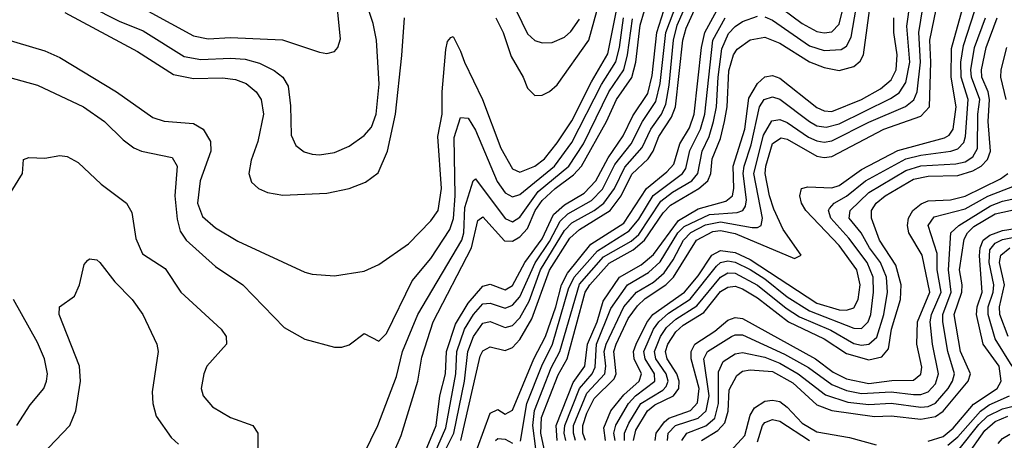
# Model space of a CAD drawing. Header units: inches. Extents: x 1308407 to 1441228, y 959628 to 1036311.
# Tile 61 of 256: x 1353022 to 1355675, y 975190 to 976325. Entities that reach past the tile are written whole.
import ezdxf

# ---------------------------------------------------------------- set-up
doc = ezdxf.new("R2010")
doc.units = ezdxf.units.IN
doc.header["$MEASUREMENT"] = 0
doc.layers.add('B3957', color=7, linetype='Continuous')

msp = doc.modelspace()

# ---------------------------------------------------------------- linework, layer by layer
at = {"layer": 'B3957', "color": 5}
for points, elevation in [([(1354305.1, 976330), (1354324.8, 976290), (1354345.9, 976225.9), (1354378.4, 976170), (1354390, 976140.2), (1354410, 976120.6), (1354430, 976120.9), (1354450, 976130.8), (1354470, 976149), (1354555.6, 976270), (1354644, 976590)], 3420), ([(1354030, 975157.5), (1354050, 975203.5), (1354094.9, 975350), (1354105.4, 975414.6), (1354136.3, 975510), (1354239.8, 975710), (1354256.6, 975783.4), (1354270, 975793.3), (1354328.5, 975728.5), (1354350, 975727.3), (1354370, 975739.1), (1354390, 975761.7), (1354411.4, 975810), (1354430, 975836.9), (1354465.2, 975870), (1354513.9, 975906.1), (1354535.7, 975930), (1354603.5, 976050), (1354630.3, 976109.7), (1354671.2, 976168.8), (1354682.1, 976210), (1354694.2, 976310), (1354728.6, 976430)], 3320), ([(1354093.3, 975046.7), (1354170, 975223.7), (1354196.8, 975370), (1354200, 975430), (1354220.9, 975490), (1354245, 975530), (1354270, 975558.4), (1354290, 975560.3), (1354330, 975547), (1354350, 975554.5), (1354370, 975577.6), (1354410.6, 975669.4), (1354450, 975726.5), (1354478.1, 975781.9), (1354499.1, 975800.9), (1354562.9, 975837.1), (1354592.2, 975867.8), (1354625.8, 975934.2), (1354670, 975990.1), (1354699.8, 976050), (1354735.9, 976104.1), (1354747.4, 976152.6), (1354762.8, 976290), (1354820, 976440)], 3260), ([(1354162.1, 975150), (1354191.6, 975210), (1354220.8, 975350), (1354229.1, 975430), (1354244.6, 975470), (1354270, 975506.4), (1354290, 975511.1), (1354330, 975494.3), (1354350, 975500.1), (1354370, 975520.5), (1354394.4, 975565.6), (1354425.7, 975650), (1354490, 975756.7), (1354510, 975776.9), (1354570.1, 975809.9), (1354595.7, 975830), (1354624.3, 975870), (1354652.5, 975927.5), (1354699.5, 975980.5), (1354722.6, 976030), (1354751.6, 976070), (1354762.6, 976097.4), (1354771.9, 976148.1), (1354783.4, 976270), (1354793.3, 976310), (1354840.9, 976419.1)], 3240), ([(1354443.5, 975130), (1354426.4, 975210), (1354428.2, 975251.8), (1354473, 975367), (1354497.3, 975410), (1354546, 975590), (1354558, 975610), (1354610, 975668.5), (1354675.4, 975704.6), (1354705.9, 975730), (1354756.1, 975803.9), (1354775.2, 975824.8), (1354852.4, 975870), (1354876.6, 975890), (1354883.9, 975910), (1354887.6, 975950), (1354910, 976004.5), (1354921.4, 976050), (1354927.9, 976090), (1354933.1, 976186.9), (1354945.6, 976230), (1354954.9, 976245.1), (1354990, 976270.7), (1355030, 976277.5), (1355070, 976261.3), (1355150, 976211.5), (1355190, 976195.7), (1355230, 976188), (1355270, 976198.5), (1355286.9, 976213.1), (1355296, 976230), (1355322.3, 976430)], 3120), ([(1354493.2, 975190), (1354488.8, 975210), (1354490.7, 975230), (1354530, 975330), (1354564.4, 975370), (1354572.5, 975387.5), (1354576.1, 975450), (1354614.5, 975545.5), (1354659.4, 975610), (1354716.7, 975643.3), (1354748.1, 975671.9), (1354795.8, 975750), (1354812.5, 975767.5), (1354880.4, 975799.6), (1354954.9, 975805.1), (1354970.6, 975810), (1354978, 975822), (1354980.8, 975839.2), (1354971, 975910), (1354973.7, 975930), (1354992.8, 975987.2), (1355015.8, 976090), (1355028.3, 976110), (1355050, 976117.1), (1355070, 976110.1), (1355150.1, 976050), (1355170, 976038.7), (1355195.2, 976035.2), (1355230, 976044.3), (1355368.1, 976111.9), (1355392, 976128), (1355410, 976155.1), (1355420.6, 976210), (1355412.7, 976307.3), (1355429.4, 976430)], 3060), ([(1354519.2, 975190), (1354513.8, 975210), (1354514.6, 975230), (1354550, 975317.5), (1354598.8, 975370), (1354601.3, 975390), (1354597, 975430), (1354602.1, 975450), (1354649.8, 975550), (1354684.2, 975590), (1354730, 975617.4), (1354758.3, 975641.7), (1354783.1, 975676.9), (1354810.6, 975730), (1354830, 975750.6), (1354870, 975771.5), (1354910, 975779.7), (1354995.4, 975764.6), (1355010, 975764.1), (1355019.7, 975770), (1355023.1, 975790), (1354999.9, 975910), (1355026.5, 976013.5), (1355048.2, 976051.8), (1355070, 976055.6), (1355090, 976047.2), (1355147.8, 976007.8), (1355170, 975998), (1355190, 975994.8), (1355210, 975997.8), (1355310, 976048.4), (1355408.9, 976091.1), (1355431.2, 976108.8), (1355440.1, 976130), (1355449.4, 976210), (1355444.9, 976290), (1355467.3, 976430)], 3040), ([(1355030, 976332.2), (1355050, 976323.4), (1355150, 976254.5), (1355190, 976241.3), (1355235.8, 976244.2), (1355250, 976253.4), (1355262.7, 976277.3), (1355288.1, 976430)], 3140), ([(1353210, 976361.3), (1353290, 976320.8), (1353354.4, 976294.4), (1353465.5, 976225.5), (1353510, 976217.1), (1353590, 976221.2), (1353630, 976218.4), (1353667.9, 976207.9), (1353708.1, 976188.1), (1353731.3, 976170), (1353745.5, 976145.5), (1353752.1, 976092.1), (1353753.1, 976013.1), (1353765.8, 975985.8), (1353788.4, 975968.4), (1353810, 975962), (1353830, 975960.5), (1353870, 975966.6), (1353910, 975983.8), (1353950, 976012.9), (1353970, 976034.7), (1353982.8, 976070), (1353990.5, 976150.5), (1353983.7, 976270), (1353974.7, 976314.7), (1353945.1, 976405.1)], 3440), ([(1353255.8, 976410), (1353490, 976281.5), (1353530, 976273.6), (1353590, 976276.5), (1353730, 976270.8), (1353830, 976237.1), (1353850, 976233.8), (1353870, 976238.7), (1353879.1, 976250), (1353886.5, 976273.5), (1353875.1, 976390)], 3460), ([(1354092.8, 975107.2), (1354144.6, 975230), (1354154.2, 975310), (1354169.4, 975370), (1354171.8, 975430), (1354196.6, 975503.4), (1354230, 975560.2), (1354270, 975606.1), (1354290, 975611.9), (1354330, 975596.6), (1354350, 975607.8), (1354383.4, 975670), (1354430, 975734.1), (1354460.5, 975799.5), (1354490, 975825.5), (1354543.1, 975856.9), (1354574.4, 975890), (1354607.4, 975952.6), (1354648.4, 976011.6), (1354674.2, 976065.8), (1354714.2, 976125.8), (1354725.8, 976174.2), (1354739, 976290), (1354776.2, 976410)], 3280), ([(1354546.4, 975190), (1354539.6, 975210), (1354539.1, 975230), (1354550, 975263.9), (1354570, 975303.3), (1354623.4, 975356.6), (1354629.4, 975370), (1354623.1, 975430), (1354628.9, 975450), (1354661.2, 975518.8), (1354686.5, 975553.5), (1354707.3, 975572.7), (1354763.1, 975610), (1354783.5, 975630), (1354845.9, 975730), (1354890, 975753.5), (1354910, 975756.1), (1354950, 975748.5), (1355110, 975680.9), (1355127.7, 975690), (1355079, 975759), (1355053.7, 975813.7), (1355042.2, 975850), (1355030.9, 975910), (1355032.5, 975930), (1355050, 975990.8), (1355074, 976006), (1355090, 976002.5), (1355170, 975957.1), (1355190, 975953.4), (1355210, 975956.1), (1355350, 976029.3), (1355450, 976064.5), (1355473.8, 976090), (1355477.2, 976210), (1355474.4, 976270), (1355502.9, 976410)], 3020), ([(1354210.6, 975190), (1354262.9, 975417.1), (1354270, 975431.9), (1354290, 975442.5), (1354330, 975432.6), (1354350, 975441), (1354370, 975462.6), (1354402, 975518), (1354450, 975649), (1354504.8, 975735.2), (1354530, 975759.4), (1354613, 975810), (1354642.9, 975850), (1354671.6, 975908.4), (1354715.3, 975950), (1354728.6, 975970), (1354744.4, 976010), (1354778.5, 976061.5), (1354789.1, 976090), (1354808.9, 976270), (1354817.7, 976302.3), (1354857.7, 976390)], 3220), ([(1354600.6, 975190), (1354595.7, 975224.3), (1354615.1, 975270), (1354650, 975312.9), (1354691.3, 975350), (1354697.2, 975370), (1354677.7, 975410), (1354675.9, 975430), (1354682.8, 975450), (1354711.7, 975508.3), (1354728.4, 975530), (1354813.4, 975590), (1354850, 975634.3), (1354887, 975690), (1354910, 975702.5), (1354950, 975697), (1354990, 975678.4), (1355170, 975560.2), (1355230, 975542.8), (1355250, 975541.2), (1355270, 975548), (1355281, 975570), (1355286.9, 975610), (1355278.1, 975650), (1355230, 975716.2), (1355140.5, 975810), (1355128.2, 975830), (1355123.9, 975850), (1355129, 975870), (1355145.7, 975874.3), (1355210, 975871), (1355230, 975877.7), (1355290, 975920.6), (1355387.9, 975972.1), (1355514.1, 976005.9), (1355526.4, 976013.6), (1355537, 976030), (1355545.5, 976090), (1355531.6, 976170), (1355532.7, 976247.3), (1355566.7, 976370)], 2980), ([(1355050, 976374.3), (1355130, 976314.1), (1355170, 976293), (1355190, 976289), (1355210, 976292.5), (1355230, 976313.1), (1355244.9, 976375.1)], 3160), ([(1352928.7, 976288.7), (1353090, 976240.5), (1353130, 976222.8), (1353283, 976130), (1353380.6, 976060.6), (1353411.1, 976051.1), (1353490, 976045.1), (1353516.6, 976030), (1353535.9, 975995.9), (1353537.4, 975970), (1353507.9, 975890), (1353501.1, 975830), (1353514.3, 975794.3), (1353550, 975763.4), (1353610, 975727.6), (1353790, 975643.7), (1353810, 975638.3), (1353870, 975634.2), (1353950, 975646.4), (1353990, 975664.3), (1354070, 975720.6), (1354130, 975782.2), (1354149.9, 975810.1), (1354158.4, 975870), (1354148.7, 976010), (1354160.2, 976070), (1354160.3, 976130), (1354170, 976244.7), (1354174.3, 976265.7), (1354183.3, 976276.7), (1354190, 976279.6), (1354210, 976239.5), (1354220.1, 976210), (1354269.4, 976109.4), (1354318.5, 975978.5), (1354350, 975923), (1354370, 975913.7), (1354410, 975929.4), (1354436.5, 975950), (1354470, 975992.3), (1354510, 976051.9), (1354562.5, 976157.5), (1354607.2, 976232.8), (1354630.2, 976349.8)], 3380), ([(1353143.9, 976343.9), (1353339.3, 976239.3), (1353436.8, 976176.8), (1353490, 976165.8), (1353568.3, 976168.3), (1353603.9, 976163.9), (1353632.5, 976152.5), (1353659.3, 976130), (1353672.6, 976110), (1353679.3, 976070), (1353664.1, 975995.9), (1353645.6, 975945.6), (1353639.1, 975910), (1353646.9, 975886.9), (1353665.2, 975870), (1353690, 975858.8), (1353731.5, 975851.5), (1353850, 975857.3), (1353910, 975869.2), (1353953.5, 975886.5), (1353988.1, 975911.9), (1354013.4, 975970), (1354034.8, 976070), (1354052.1, 976227.9), (1354058.6, 976330)], 3420), ([(1354255.2, 975170), (1354290, 975263.3), (1354310, 975273.7), (1354330, 975260.6), (1354350, 975272.1), (1354407.4, 975410), (1354438.6, 975470), (1354466.3, 975550), (1354481.5, 975610), (1354498.4, 975641.6), (1354561, 975719), (1354650, 975776.2), (1354710.5, 975869.5), (1354765.7, 975914.3), (1354784.4, 975935.6), (1354800.6, 975990), (1354826.5, 976033.5), (1354839.8, 976070), (1354858.9, 976250), (1354868.5, 976290), (1354900.3, 976350)], 3180), ([(1354359.7, 976350), (1354390, 976286.9), (1354410, 976268.6), (1354430, 976262.1), (1354456.7, 976263.3), (1354490, 976278), (1354507.1, 976292.9), (1354530, 976326.5)], 3440), ([(1354626.6, 975190), (1354623.3, 975210), (1354628.4, 975231.6), (1354662.8, 975290), (1354681, 975310), (1354733.4, 975350), (1354732.4, 975370), (1354706.9, 975410), (1354704.1, 975430), (1354729.7, 975490), (1354744, 975510), (1354770, 975533.2), (1354828.9, 975571.1), (1354899.7, 975660.3), (1354910, 975670), (1354930, 975674.4), (1354950, 975670.6), (1354990, 975651), (1355030, 975625.9), (1355090, 975577.5), (1355150, 975540), (1355270, 975492.8), (1355290, 975492.4), (1355308.4, 975510), (1355315.1, 975530), (1355322.9, 975590), (1355322.1, 975630), (1355305.2, 975670), (1355256, 975736), (1355207.8, 975790), (1355201.2, 975810), (1355204, 975816), (1355216.6, 975830), (1355250, 975848.6), (1355301, 975890), (1355410, 975949.2), (1355450, 975959.4), (1355531.4, 975970), (1355550, 975976.5), (1355566.2, 975993.8), (1355570.8, 976010), (1355578, 976110), (1355558.7, 976170), (1355558.3, 976210), (1355564.7, 976255.3), (1355595.7, 976350)], 2960), ([(1352910, 976192.2), (1353070, 976147.8), (1353194.3, 976090), (1353250.2, 976050), (1353300.5, 976000.5), (1353330, 975978.8), (1353350.1, 975970.1), (1353432.9, 975952.9), (1353446.4, 975930), (1353440.1, 975850), (1353446.7, 975786.7), (1353454.1, 975754.1), (1353470.4, 975730.4), (1353550, 975659.4), (1353623.2, 975610), (1353734.3, 975494.3), (1353790, 975463.6), (1353870, 975441.3), (1353890, 975441.3), (1353910, 975448.4), (1353950, 975478.7), (1353990, 975457.6), (1354010, 975478.2), (1354079.4, 975620.6), (1354130, 975680.6), (1354180.8, 975759.2), (1354191.1, 975788.9), (1354195.6, 975850), (1354192.9, 976007.1), (1354210, 976061.1), (1354230, 976059.4), (1354250, 976027.1), (1354308.6, 975888.6), (1354330, 975858.2), (1354350, 975846.8), (1354370, 975853.8), (1354462.9, 975930), (1354510, 975993.5), (1354589.8, 976150), (1354628.7, 976211.3), (1354638.6, 976250), (1354649, 976330)], 3360), ([(1353930, 975114.9), (1353987.2, 975230), (1354037.1, 975362.9), (1354053.9, 975430), (1354094.5, 975530), (1354213, 975730), (1354218.8, 975750), (1354221.7, 975818.3), (1354243.5, 975890), (1354250, 975895.5), (1354330, 975788.6), (1354350, 975779.4), (1354370, 975792.7), (1354418.9, 975861.1), (1354501.3, 975930), (1354541.1, 975990), (1354609.7, 976130), (1354650.1, 976189.9), (1354660.1, 976230), (1354673.1, 976326.9)], 3340), ([(1354371.8, 975188.2), (1354388.7, 975290), (1354428.8, 975391.2), (1354457.7, 975450), (1354501, 975599), (1354515.9, 975630), (1354578.7, 975701.3), (1354664.6, 975755.4), (1354690, 975786.9), (1354728.9, 975851.1), (1354808.3, 975910), (1354816.7, 975923.3), (1354828.1, 975971.9), (1354856.4, 976030), (1354867.7, 976070), (1354889.3, 976270), (1354922.5, 976330)], 3160), ([(1354412.6, 975167.4), (1354404.5, 975230), (1354409.5, 975270.5), (1354454.5, 975385.5), (1354477.3, 975430), (1354530, 975611.8), (1354595.1, 975684.9), (1354670, 975727.7), (1354690, 975745.9), (1354750, 975835.3), (1354780.7, 975859.3), (1354832.7, 975890), (1354849.2, 975910), (1354860.6, 975970), (1354880.1, 976010), (1354891.9, 976050), (1354899.8, 976090), (1354903.7, 976170), (1354913.5, 976246.5), (1354932.1, 976287.9), (1354950, 976306.9), (1354970, 976319.5), (1355010, 976334.5)], 3140), ([(1354470.2, 975190), (1354467.3, 975230), (1354513.5, 975346.5), (1354544.4, 975390), (1354552.4, 975450), (1354577.8, 975510), (1354593.9, 975566.1), (1354638.4, 975630), (1354696.2, 975663.8), (1354730, 975691.2), (1354796.8, 975783.2), (1354850, 975815.1), (1354924.4, 975835.6), (1354942.4, 975850), (1354946.2, 975870), (1354944.9, 975930), (1354975.7, 976030), (1354986.7, 976113.3), (1355010, 976152.9), (1355030, 976170.7), (1355050, 976174.2), (1355070, 976167.2), (1355170, 976088.4), (1355190, 976078.7), (1355210, 976077.6), (1355290, 976109.2), (1355341.5, 976138.5), (1355370, 976163), (1355383.3, 976190), (1355386.6, 976230), (1355377.5, 976290), (1355377.6, 976330)], 3080), ([(1354651.4, 975190), (1354651.7, 975210), (1354663, 975237), (1354695.9, 975290), (1354754.7, 975325.3), (1354764, 975336), (1354769.3, 975350), (1354764.1, 975370), (1354736.4, 975410), (1354732.6, 975430), (1354748.4, 975470), (1354765.2, 975494.8), (1354790, 975517.4), (1354846.7, 975553.3), (1354910, 975630.8), (1354930, 975641.9), (1354950, 975641.1), (1355010, 975608.7), (1355087, 975547), (1355123.6, 975523.6), (1355207.5, 975487.5), (1355270, 975451.8), (1355290, 975447.3), (1355310.4, 975449.6), (1355331.5, 975468.5), (1355350.5, 975530), (1355360, 975590), (1355357.4, 975630), (1355341.2, 975670), (1355311.5, 975710), (1355289.3, 975750), (1355257.2, 975790), (1355259.8, 975810), (1355310, 975858.4), (1355410, 975917.7), (1355450, 975931), (1355544.3, 975935.7), (1355570, 975941.7), (1355590, 975954.6), (1355602.9, 975977.1), (1355603.9, 976070), (1355609.4, 976110), (1355586.4, 976170), (1355585.1, 976190), (1355595.1, 976250), (1355624.2, 976330)], 2940), ([(1354676.3, 975190), (1354682.4, 975217.6), (1354713.9, 975270), (1354733.7, 975286.3), (1354784, 975310), (1354797.7, 975330), (1354798.6, 975350), (1354793, 975370), (1354767, 975410), (1354762.5, 975430), (1354768, 975450), (1354790, 975483.1), (1354810, 975501.1), (1354865, 975535), (1354910, 975591.8), (1354930, 975603.8), (1354950, 975606.2), (1354970, 975599.3), (1355010, 975574.7), (1355093.4, 975510), (1355190, 975464.2), (1355250, 975424.6), (1355310, 975407.3), (1355344.7, 975415.3), (1355362.6, 975437.4), (1355371.2, 975490), (1355395.1, 975570), (1355397.5, 975610), (1355382.4, 975662.4), (1355338.8, 975730), (1355317.1, 975790), (1355317.3, 975810), (1355329.4, 975830), (1355354.4, 975850), (1355430, 975894.5), (1355470, 975903.1), (1355550, 975904.4), (1355590, 975917.1), (1355612.9, 975930), (1355630, 975947.7), (1355637.8, 975970), (1355631.3, 976050), (1355634.8, 976110), (1355631.5, 976130), (1355614.3, 976170), (1355613.5, 976190), (1355626.4, 976250), (1355655.4, 976330)], 2920), ([(1355680, 976110), (1355665.7, 976170), (1355666.5, 976190), (1355681.8, 976250)], 2880), ([(1352999.5, 975860.5), (1353029.6, 975910), (1353032.5, 975947.5), (1353046.5, 975953.5), (1353090, 975951.5), (1353130, 975958.2), (1353150, 975956.3), (1353180, 975940), (1353241.4, 975881.4), (1353310.1, 975830.1), (1353324.6, 975804.6), (1353334.8, 975734.8), (1353353.3, 975693.3), (1353414.1, 975654.1), (1353456.6, 975590), (1353564.6, 975490), (1353578.6, 975470), (1353579.7, 975450), (1353526.5, 975390), (1353517.8, 975370), (1353511.2, 975330), (1353516.5, 975310), (1353541.2, 975281.2), (1353590, 975252.2), (1353650, 975230.2), (1353663.9, 975210), (1353663, 975130)], 3340), ([(1354733.9, 975190), (1354736.8, 975210), (1354759.3, 975240.7), (1354771.5, 975250), (1354829.3, 975270.7), (1354848.8, 975291.2), (1354852.8, 975330), (1354831.4, 975410), (1354830.9, 975430), (1354841.5, 975450), (1354894.9, 975485.1), (1354930, 975514.6), (1354950, 975521.9), (1354970, 975519), (1355166.5, 975410), (1355214.2, 975374.2), (1355250, 975356.6), (1355310, 975344.1), (1355372.1, 975352.1), (1355430, 975352.7), (1355450, 975368.7), (1355452.7, 975387.3), (1355438.9, 975450), (1355441.3, 975510), (1355474, 975590), (1355453.9, 975690), (1355417.9, 975750), (1355414, 975770), (1355416.9, 975790), (1355428.6, 975810), (1355451.4, 975828.6), (1355470, 975836), (1355530, 975839.1), (1355570, 975849), (1355664.8, 975895.2), (1355684.7, 975910)], 2880), ([(1354767.6, 975190), (1354769.5, 975210), (1354789, 975230), (1354850, 975249.9), (1354871.6, 975270), (1354879.4, 975310), (1354865.6, 975410), (1354874.9, 975430), (1354939.6, 975470), (1354950, 975474.7), (1354970, 975474.5), (1355082.5, 975422.5), (1355147.2, 975387.2), (1355210, 975341.1), (1355250, 975325), (1355290, 975317), (1355370, 975321.6), (1355430, 975313.9), (1355450, 975314.3), (1355470, 975321.2), (1355490, 975343), (1355497.4, 975370), (1355481.2, 975450), (1355475.7, 975510), (1355478.8, 975530), (1355504.6, 975590), (1355494.3, 975650), (1355493.9, 975693.9), (1355470, 975770.2), (1355486.4, 975793.6), (1355570, 975814.6), (1355630.9, 975849.1), (1355702.8, 975877.2)], 2860), ([(1354806.4, 975190), (1354819.2, 975210), (1354870.7, 975229.3), (1354894.7, 975250), (1354905.1, 975290), (1354905.1, 975374.9), (1354917.2, 975402.8), (1354950, 975423.8), (1354970, 975427), (1355030, 975415.1), (1355070, 975398.6), (1355119.2, 975370), (1355193.2, 975313.2), (1355253.7, 975293.7), (1355310, 975286.8), (1355370.2, 975290.2), (1355450, 975279.9), (1355470, 975281.9), (1355489.6, 975290.4), (1355523.7, 975330), (1355535.8, 975350), (1355540.8, 975370), (1355522.5, 975430), (1355509.8, 975510), (1355509.7, 975530), (1355532.3, 975590), (1355524.5, 975650), (1355531.4, 975750), (1355552.6, 975770), (1355637.6, 975822.4), (1355670, 975835.7), (1355737.8, 975850)], 2840), ([(1354858.7, 975190), (1354903.5, 975216.5), (1354922.1, 975237.9), (1354930.7, 975269.3), (1354933.3, 975326.7), (1354954.3, 975365.7), (1354970, 975376.9), (1354990, 975380.8), (1355050, 975375.7), (1355105.6, 975345.6), (1355170, 975286.6), (1355210.6, 975270.6), (1355325.4, 975254.6), (1355370, 975256.7), (1355450, 975247.7), (1355490, 975254.6), (1355510.5, 975269.5), (1355577.6, 975350), (1355583.9, 975370), (1355557.2, 975430), (1355539.7, 975530), (1355560.2, 975590), (1355561.2, 975610), (1355553.9, 975650), (1355567, 975733), (1355576.3, 975750), (1355593.2, 975766.8), (1355650, 975800.8), (1355770, 975827.3)], 2820), ([(1355470, 975187.8), (1355510, 975201), (1355537.1, 975222.9), (1355592.3, 975287.7), (1355656, 975330), (1355666.9, 975350), (1355660.9, 975390), (1355618.3, 975450), (1355600.3, 975530), (1355601.8, 975550), (1355615.2, 975590), (1355608.4, 975688.4), (1355609.6, 975710), (1355618.4, 975730), (1355636, 975744), (1355670, 975756.7), (1355750, 975768.7)], 2780), ([(1355696.1, 975390), (1355650, 975464.5), (1355631.4, 975530), (1355631.7, 975550), (1355645.4, 975590), (1355646.5, 975610), (1355634.3, 975670), (1355636.2, 975703.8), (1355650, 975722.2), (1355670, 975731.6), (1355861, 975770)], 2760), ([(1355685.1, 975470), (1355663.1, 975530), (1355661.7, 975550), (1355675.4, 975610), (1355662.5, 975670), (1355666, 975690), (1355690, 975710)], 2740), ([(1353081.1, 975150), (1353157, 975230), (1353173.2, 975270), (1353186.2, 975350), (1353183.2, 975390), (1353128.3, 975530), (1353129.7, 975550), (1353170, 975579.3), (1353182.8, 975610), (1353195.8, 975664.2), (1353204.3, 975675.7), (1353210, 975679.7), (1353230, 975677.1), (1353237.8, 975670), (1353278.1, 975618.1), (1353325, 975570), (1353354, 975530), (1353391.9, 975450), (1353395.5, 975430), (1353378.9, 975321.1), (1353380.5, 975290), (1353390, 975255.8), (1353430, 975198.5), (1353450, 975179.8)], 3320), ([(1353014.1, 975230), (1353050, 975286.5), (1353087.5, 975330), (1353094.6, 975350), (1353096.6, 975370), (1353089, 975410), (1353070, 975454.5), (1353005.3, 975570)], 3340), ([(1355522.6, 975177.4), (1355550, 975199.9), (1355610.5, 975269.5), (1355634, 975286), (1355689.2, 975310)], 2760), ([(1354927.3, 975150), (1354976.2, 975203.8), (1354990, 975258.4), (1355001.8, 975278.2), (1355030, 975296.3), (1355050, 975299), (1355070, 975295.2), (1355090, 975280.2), (1355130, 975236.8), (1355170, 975213.6), (1355257.8, 975197.8), (1355330, 975178.1)], 2780), ([(1355553.8, 975166.2), (1355606.7, 975233.3), (1355630, 975255.3), (1355670, 975275.7), (1355730, 975290.4)], 2740), ([(1355573.4, 975146.6), (1355622.7, 975217.3), (1355650, 975241.4), (1355684.8, 975255.2)], 2720), ([(1355010, 975186.4), (1355023.1, 975230), (1355030, 975238.9), (1355050, 975247), (1355070, 975242.5), (1355150.2, 975190.2)], 2760), ([(1355658.2, 975181.8), (1355670, 975195.7), (1355690, 975206.7)], 2680), ([(1354303.9, 975190), (1354310, 975195.2), (1354330, 975193.3), (1354350, 975182.4)], 3160)]:
    msp.add_lwpolyline(points, dxfattribs=dict(at, elevation=elevation))

doc.saveas('drawing.dxf')
